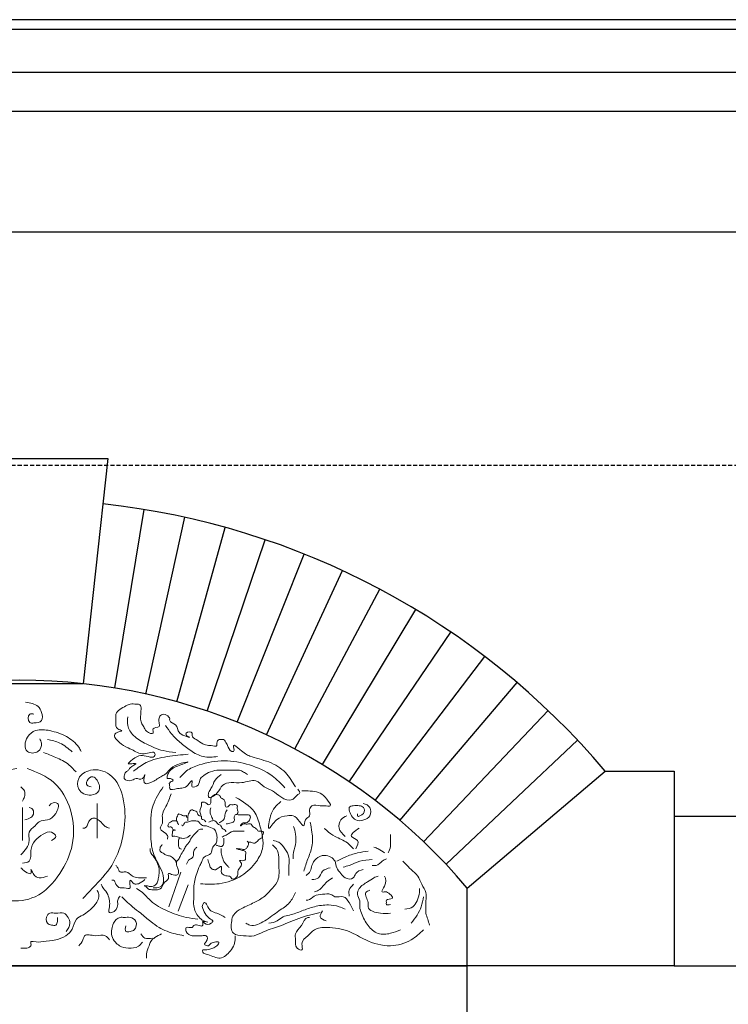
# Model space of a CAD drawing. Extents: x 0 to 286551, y -50 to 581131.
# Tile 89 of 207: x 124283 to 125376, y 559478 to 560995. Entities that reach past the tile are written whole.
import ezdxf

# ---------------------------------------------------------------- set-up
doc = ezdxf.new("R2010")
doc.units = 0
doc.header["$MEASUREMENT"] = 0
doc.linetypes.add('HIDDEN', pattern=[9.525, 6.35, -3.175])
for name, color, linetype in [('0.13', 5, 'CONTINUOUS'), ('0.18', 1, 'CONTINUOUS'), ('0.25', 2, 'CONTINUOUS')]:
    doc.layers.add(name, color=color, linetype=linetype)
doc.layers.add('0.15 GRIJS', color=252, linetype='CONTINUOUS', lineweight=15)
doc.layers.add('HULPLIJNEN', color=252, linetype='CONTINUOUS', plot=False)

msp = doc.modelspace()

# ---------------------------------------------------------------- linework, layer by layer
at = {"layer": '0.13'}
msp.add_lwpolyline([(126393.9, 560913, -0.414214), (126368.9, 560888, -0.414214), (126343.9, 560863), (126343.9, 560853), (126333.9, 560853), (126333.9, 560667.2), (122173.2, 560667.2)], format="xyb", dxfattribs=at)
for points in [[(126330.9, 560853), (122173.2, 560853)], [(124430, 559965.3), (124475.1, 560240.2)], [(124478.1, 559956), (124538.2, 560228.1)], [(124525.7, 559944.1), (124600.4, 560212.6)], [(124572.6, 559929.7), (124661.8, 560193.7)], [(124618.7, 559912.7), (124722, 560171.5)], [(124663.7, 559893.3), (124780.9, 560146.1)], [(124707.6, 559871.5), (124838.4, 560117.5)], [(124750.3, 559847.3), (124894.2, 560085.9)], [(124791.6, 559820.8), (124948.3, 560051.3)], [(124831.4, 559792.1), (125000.4, 560013.7)], [(124869.6, 559761.4), (125050.3, 559973.5)], [(124906.1, 559728.5), (125098, 559930.5)], [(124940.7, 559693.8), (125143.3, 559885.1)]]:
    msp.add_lwpolyline(points, dxfattribs=at)
msp.add_lwpolyline([(124973.4, 559537.2), (124973.4, 559657.2), (125186.1, 559837.2), (125292.4, 559837.2), (125292.4, 559537.2), (125292.4, 559537.2)], close=True, dxfattribs=at)
msp.add_arc((124283.4, 559073.3), 1182.6, 40.2393, 83.7799, dxfattribs=at)
at = {"layer": '0.15 GRIJS'}
for points in [[(124532.1, 559681.5), (124513.6, 559628)], [(124543.3, 559662.3), (124527.5, 559621.4)]]:
    msp.add_lwpolyline(points, dxfattribs=at)
for points, knots in [([(124305.3, 559925), (124302.9, 559925.5), (124295.7, 559927), (124295.8, 559910.7), (124307.4, 559911.5), (124320.1, 559912.7), (124318, 559927.7), (124310.8, 559940.5), (124299.8, 559942.1), (124292.5, 559943.2)], [0, 0, 0, 0, 6.372272, 19.111671, 25.548601, 37.929745, 50.669144, 61.281918, 81.431788, 81.431788, 81.431788, 81.431788]), ([(124708.5, 559813.1), (124703.9, 559820.8), (124693.9, 559837.3), (124668.6, 559853), (124640, 559858.4), (124627, 559866.2), (124609.3, 559883), (124616, 559867), (124606.7, 559867.7), (124604.7, 559876.2), (124601, 559882), (124597.8, 559886.6), (124594.1, 559885.6), (124589.7, 559886.5), (124586.8, 559881.6), (124588.7, 559874), (124579.8, 559877.2), (124573, 559876.4), (124564.3, 559879.5), (124557.2, 559885.4), (124548, 559889.9), (124550.8, 559898.4), (124539.6, 559898.6), (124539.7, 559891.5), (124553.3, 559887.3), (124524.1, 559893.4), (124528.5, 559910), (124513.7, 559911.8), (124515.8, 559921.9), (124502.5, 559928), (124497.7, 559918.6), (124497.9, 559912.6), (124500.5, 559903.1), (124486.3, 559905.5), (124491.9, 559892.1), (124479.4, 559897), (124476, 559902.9), (124472.8, 559908.5), (124469, 559915.5), (124470.2, 559922.3), (124469.8, 559929.5), (124471.8, 559935.7), (124467.3, 559940.9), (124461.2, 559940), (124454.4, 559941.7), (124443.6, 559935.6), (124429.6, 559929.3), (124431.9, 559917.3), (124431.8, 559909.8), (124431, 559901.7), (124446, 559899.3), (124420, 559895.8), (124442.6, 559875.5), (124458, 559870.7), (124471.7, 559859.6), (124492.1, 559869.6), (124492.1, 559854.7), (124478.1, 559861.5), (124466.2, 559861.3), (124460.5, 559857.4), (124447.5, 559847.6), (124456.7, 559848.7), (124467.6, 559849.3), (124453.7, 559844.2), (124451.4, 559838.2), (124446.1, 559835.8), (124444.6, 559830.7), (124443.8, 559822.5), (124455.8, 559821.1), (124463.1, 559827.9), (124472.9, 559821.7), (124478.6, 559839), (124471, 559815.1), (124490.2, 559820.2), (124497.4, 559827.2), (124508.2, 559832), (124515.3, 559840.9), (124524.5, 559848.1), (124552.2, 559853.7), (124521.3, 559843.8), (124512.5, 559838), (124510.1, 559825), (124515.2, 559826.6), (124523.9, 559822.8), (124512.2, 559820.3), (124515.1, 559814.4), (124513.8, 559806.7), (124530.9, 559812.7), (124539.7, 559809.2), (124549.6, 559825.3), (124549.2, 559818), (124547.2, 559810.3), (124561.8, 559815.1), (124559.8, 559824.5), (124566.8, 559830.4), (124574.8, 559835.6), (124587.3, 559839.4), (124600.2, 559838.3), (124610.9, 559838.7), (124618.1, 559838.4), (124623.5, 559838.8), (124628.6, 559835.7), (124632.7, 559833.4), (124634.8, 559832.2)], [0, 0, 0, 0, 26.766105, 57.06392, 87.581824, 106.012212, 117.879846, 126.97932, 129.710187, 140.819025, 148.156066, 152.017382, 155.658538, 158.389654, 164.952164, 168.592089, 177.695227, 181.336383, 190.840028, 202.707752, 211.717627, 215.357552, 224.460441, 227.1903, 233.753804, 250.488641, 264.732722, 275.843135, 278.572994, 292.820416, 299.382926, 305.752541, 312.122325, 321.926149, 328.295764, 338.67463, 343.224955, 350.561973, 357.492469, 366.591944, 370.231869, 379.331343, 384.479844, 387.210711, 397.224139, 404.156591, 424.200758, 434.210298, 436.940157, 447.315537, 454.247694, 464.051286, 486.528042, 500.775464, 520.925281, 537.310731, 540.04059, 559.157156, 561.888023, 576.135521, 585.145396, 590.607379, 596.979401, 608.08961, 612.640085, 617.190925, 624.121421, 627.761177, 639.905963, 646.83812, 656.851547, 664.188711, 676.960591, 686.974019, 704.926207, 712.264796, 721.274495, 737.683276, 753.580992, 771.161245, 793.042254, 796.68201, 799.412877, 806.345263, 812.908881, 819.278665, 822.008524, 833.84253, 851.113884, 860.123702, 862.853561, 869.223344, 878.726989, 889.378314, 893.239631, 905.107355, 918.361217, 931.105511, 943.849806, 950.222078, 952.952944, 959.885331, 967.22362, 967.22362, 967.22362, 967.22362]), ([(124523.9, 559866.1), (124517.3, 559866.7), (124501.5, 559868.3), (124479.7, 559878), (124459.4, 559889.4), (124448.5, 559905.7), (124449.5, 559916.3), (124449.9, 559920.6)], [0, 0, 0, 0, 19.622715, 47.449274, 70.793135, 89.032352, 101.977788, 101.977788, 101.977788, 101.977788]), ([(124314.4, 559886.8), (124315.5, 559884.7), (124319, 559878.6), (124313.2, 559864.2), (124289.1, 559864.4), (124292.1, 559890.3), (124309.2, 559902.3), (124332.1, 559900.1), (124355.2, 559892.1), (124371.9, 559879.5), (124377, 559869.8), (124378.1, 559867.7)], [0, 0, 0, 0, 6.930341, 20.791179, 37.176879, 59.015752, 75.220934, 97.068367, 124.132759, 149.306472, 156.64349, 156.64349, 156.64349, 156.64349]), ([(124588.6, 559859.6), (124581.1, 559858.8), (124566.2, 559857.3), (124546.7, 559868.4), (124530.9, 559881), (124517.4, 559893.7), (124511.1, 559903.3), (124508.2, 559907.7)], [0, 0, 0, 0, 22.200921, 43.715048, 64.805791, 83.116935, 99.027709, 99.027709, 99.027709, 99.027709]), ([(124364.4, 559866.8), (124358.4, 559872), (124347.2, 559881.6), (124332.8, 559884.5), (124326.2, 559885.9)], [0, 0, 0, 0, 23.489079, 43.370016, 43.370016, 43.370016, 43.370016]), ([(124370.3, 559835.9), (124366.8, 559839.9), (124358.1, 559849.6), (124339.8, 559858.2), (124326.4, 559863.5), (124320.1, 559866.1)], [0, 0, 0, 0, 15.798144, 38.802725, 59.343108, 59.343108, 59.343108, 59.343108]), ([(124543.3, 559863.3), (124532.5, 559862.3), (124510.6, 559860.3), (124480.7, 559853.7), (124465.4, 559842.2), (124459.1, 559837.4)], [0, 0, 0, 0, 32.586592, 66.2574, 89.601354, 89.601354, 89.601354, 89.601354]), ([(124692.2, 559811.5), (124686.1, 559818.1), (124671, 559834.2), (124637.8, 559848), (124598.8, 559855.7), (124565.6, 559849.4), (124541.6, 559840), (124533.6, 559830.9), (124530.4, 559827.3)], [0, 0, 0, 0, 26.820941, 65.71354, 105.100335, 144.487131, 166.001257, 180.388475, 180.388475, 180.388475, 180.388475]), ([(124278.8, 559841.3), (124271.5, 559839.9), (124251.2, 559835.9), (124220.3, 559813.9), (124205.2, 559773.3), (124196, 559729), (124208.7, 559687), (124230.9, 559652.2), (124267.3, 559634), (124313, 559640.7), (124347.1, 559676.9), (124368.8, 559724.7), (124366.2, 559776.9), (124340.3, 559823.3), (124310, 559835.4), (124295.2, 559841.3)], [0, 0, 0, 0, 22.5193, 61.668101, 106.858505, 149.198724, 195.330239, 234.474017, 269.891702, 311.217937, 363.383008, 411.895961, 465.652657, 514.660375, 561.082198, 561.082198, 561.082198, 561.082198]), ([(124393.6, 559813.1), (124391, 559813.6), (124386, 559814.6), (124386.5, 559824.4), (124396, 559831.3), (124405.2, 559821.1), (124409.4, 559805.9), (124390.9, 559797.3), (124371.6, 559805.9), (124372.3, 559829.5), (124394.9, 559842.7), (124430.4, 559833.7), (124447.2, 559790.2), (124445.8, 559741.1), (124430.2, 559692.4), (124401.4, 559663), (124386, 559646.6), (124380.8, 559641.1)], [0, 0, 0, 0, 6.932157, 13.301941, 24.412053, 32.80338, 49.408631, 62.848044, 84.01988, 100.399035, 122.619764, 152.438023, 198.849806, 247.077375, 301.189713, 346.402692, 368.936164, 368.936164, 368.936164, 368.936164]), ([(124593.8, 559832.2), (124590.5, 559829.4), (124583.3, 559823.6), (124580.1, 559811.8), (124574.2, 559805), (124573.5, 559792.8), (124591.2, 559803.4), (124593.7, 559817.1), (124610.9, 559820.5), (124627.1, 559817.5), (124646.8, 559827.1), (124659.3, 559811.9), (124673.9, 559807.5), (124683.5, 559798.9), (124693.3, 559792.7), (124705.3, 559791.4), (124709.2, 559799.9), (124717, 559803.1), (124714, 559807.1), (124712.2, 559809.4)], [0, 0, 0, 0, 12.871311, 27.115542, 34.452436, 40.82222, 54.686763, 70.344331, 83.598239, 99.98369, 122.001011, 137.660734, 151.908156, 167.567675, 174.906181, 187.650475, 196.660174, 201.211214, 208.141808, 208.141808, 208.141808, 208.141808]), ([(124285.2, 559813.1), (124287.5, 559811.1), (124292.1, 559807.1), (124291.4, 559798), (124289, 559793.3), (124288, 559791.2)], [0, 0, 0, 0, 8.390784, 17.490427, 24.420867, 24.420867, 24.420867, 24.420867]), ([(124504.6, 559813.1), (124498.5, 559804), (124484.5, 559783), (124485.6, 559747.5), (124485.9, 559715.5), (124497.1, 559694.1), (124505.9, 559677.9), (124505.8, 559659), (124494.4, 559657.4), (124490.1, 559657.5), (124489.2, 559657.5)], [0, 0, 0, 0, 32.174516, 74.19054, 102.531076, 127.386316, 144.11639, 160.721808, 171.100674, 173.831541, 173.831541, 173.831541, 173.831541]), ([(124685.8, 559790.3), (124682.5, 559787.3), (124675.6, 559781.1), (124669.6, 559769.1), (124663.7, 559739.7), (124679.4, 559765.9), (124692.5, 559768.2), (124707.2, 559769.7), (124713.1, 559761.9), (124723, 559748.5), (124721.9, 559764), (124732.9, 559767.3), (124728.9, 559777.1), (124734.5, 559787.1), (124745.1, 559783.3), (124753.4, 559784.5), (124766.7, 559781.6), (124755.4, 559796), (124745.2, 559806.6), (124728.9, 559806.7), (124719.5, 559806.7), (124718.6, 559806.7)], [0, 0, 0, 0, 12.871311, 27.115431, 46.418628, 63.806439, 81.386631, 90.48977, 104.020075, 113.029774, 122.530198, 131.540073, 140.639716, 147.97661, 160.721154, 167.093177, 176.196315, 187.599129, 201.129249, 226.876675, 229.607542, 229.607542, 229.607542, 229.607542]), ([(124328.9, 559784), (124330, 559785.3), (124332.9, 559789.2), (124347, 559789.2), (124339.3, 559769.8), (124328.2, 559760.7), (124313.5, 559761.7), (124306.7, 559751.4), (124295.2, 559744.4), (124300.9, 559725.1), (124291.5, 559715.1), (124285.2, 559708.4)], [0, 0, 0, 0, 5.148678, 14.251567, 29.960023, 46.165205, 59.198592, 68.208467, 81.73836, 94.477759, 119.763199, 119.763199, 119.763199, 119.763199]), ([(124516.9, 559802.2), (124514.6, 559795.7), (124510.5, 559784.5), (124501.3, 559770.2), (124505.6, 559758.1), (124495.5, 559746.4), (124512.8, 559742), (124511.6, 559734.5), (124511.3, 559732.5)], [0, 0, 0, 0, 20.821788, 36.288562, 47.499617, 56.124738, 71.98277, 77.588382, 77.588382, 77.588382, 77.588382]), ([(124562.6, 559769.9), (124561.8, 559771.9), (124560.5, 559775.6), (124562.9, 559781.1), (124564.3, 559785), (124563.4, 559790.4), (124569.5, 559789.4), (124572.2, 559787), (124575.3, 559784.2), (124578.7, 559788.2), (124578.1, 559791.6), (124577.8, 559795.7), (124580.7, 559799), (124584.2, 559801.4), (124588, 559800.9), (124593.2, 559800.9), (124593.3, 559794.7), (124598, 559795), (124601, 559789.1), (124599.4, 559782), (124605.4, 559781.7), (124606.8, 559786.2), (124611.9, 559784.9), (124615.7, 559786.5), (124619.9, 559783.7), (124617.6, 559779.1), (124620.9, 559775.1), (124619.4, 559772.7), (124618.7, 559771.6)], [0, 0, 0, 0, 6.375792, 11.025111, 17.400903, 19.182118, 25.418932, 27.645833, 31.237207, 35.646336, 38.763503, 41.880502, 47.316858, 50.907932, 54.026214, 58.677072, 64.483778, 64.929318, 72.591483, 78.967275, 82.085557, 86.494743, 89.613025, 95.849589, 98.076589, 102.974971, 107.62413, 111.015681, 111.015681, 111.015681, 111.015681]), ([(124616.6, 559796.7), (124627.4, 559790.5), (124645.4, 559780.2), (124655.4, 559749.3), (124661.8, 559721.6), (124647.5, 559694.4), (124625.4, 559673.7), (124593.8, 559661.8), (124571.7, 559663.2), (124562, 559663.8)], [0, 0, 0, 0, 35.682966, 59.343134, 95.017777, 116.560141, 147.760507, 184.623495, 213.753239, 213.753239, 213.753239, 213.753239]), ([(124298, 559781.2), (124300.1, 559780.6), (124305.6, 559778.9), (124305.2, 559769.6), (124299.3, 559764.3), (124294.8, 559763), (124291.6, 559762.1)], [0, 0, 0, 0, 6.106176, 16.115716, 19.977033, 29.780856, 29.780856, 29.780856, 29.780856]), ([(124542.5, 559760.5), (124542.6, 559762), (124542.7, 559764.5), (124542.2, 559768.2), (124544, 559771.2), (124545.1, 559774.6), (124547.3, 559777.6), (124550.7, 559777.5), (124553, 559775.9), (124556.9, 559775.3), (124557.5, 559771.2), (124559.8, 559768), (124563.4, 559769), (124564.2, 559765.9), (124563.4, 559762.8), (124568, 559762.7), (124569.4, 559760.4), (124570.2, 559759.2)], [0, 0, 0, 0, 4.452952, 7.57012, 10.961671, 14.353068, 18.762197, 20.544108, 23.936519, 27.329094, 30.720645, 35.129774, 36.911685, 40.303082, 42.084296, 45.476708, 49.886013, 49.886013, 49.886013, 49.886013]), ([(124578.2, 559780.5), (124577.5, 559778.6), (124576.2, 559775), (124578.6, 559768.8), (124580.3, 559764.8), (124581.3, 559762.3)], [0, 0, 0, 0, 5.941154, 11.018559, 19.205768, 19.205768, 19.205768, 19.205768]), ([(124603.1, 559777.4), (124601.8, 559775.6), (124599, 559771.5), (124600.2, 559763.4), (124594.6, 559759.6), (124591.7, 559758), (124590.7, 559757.4)], [0, 0, 0, 0, 6.575341, 14.701363, 21.322705, 24.914079, 24.914079, 24.914079, 24.914079]), ([(124813.2, 559787.6), (124817.2, 559786.1), (124825.5, 559782.8), (124825.3, 559767.4), (124813.9, 559761.1), (124801.8, 559759.9), (124794.3, 559768.6), (124791.6, 559775.2), (124790.6, 559782.8), (124799.1, 559784.3), (124805.9, 559784.5), (124815, 559782), (124816, 559771.2), (124803.4, 559765.4), (124804, 559770.2), (124804.1, 559771.2)], [0, 0, 0, 0, 11.867724, 24.607123, 35.71744, 48.461734, 57.471609, 67.272707, 70.912463, 77.84462, 86.947759, 93.880145, 102.97962, 112.783506, 115.513365, 115.513365, 115.513365, 115.513365]), ([(124421.8, 559749.4), (124419.5, 559750.1), (124414.3, 559751.9), (124408.6, 559759.9), (124397.7, 559767.9), (124388.2, 559759.2), (124386.9, 559748.9), (124381.8, 559749.3), (124380.8, 559749.4)], [0, 0, 0, 0, 6.932386, 15.942204, 30.189849, 38.580987, 50.446767, 53.177634, 53.177634, 53.177634, 53.177634]), ([(124547, 559738.7), (124545.6, 559737.6), (124541.7, 559734.5), (124534.4, 559732.7), (124527.5, 559736.1), (124523.1, 559737.3), (124517.4, 559736.4), (124519.1, 559740.8), (124518.9, 559743.7), (124519.1, 559747.2), (124524.7, 559745.9), (124521.1, 559747.1), (124518.4, 559747.2), (124518.4, 559753), (124511.4, 559749.2), (124512.2, 559756.4), (124515.6, 559758.4), (124518.2, 559760.7), (124521.5, 559760.3), (124524.6, 559761.6), (124526.1, 559759.7), (124526.5, 559759.2)], [0, 0, 0, 0, 5.436972, 14.960131, 20.174018, 27.863889, 29.6458, 34.544014, 35.879967, 39.271519, 42.389801, 43.798398, 47.190743, 50.582392, 55.482586, 59.935538, 64.344667, 67.93604, 69.272411, 74.172605, 76.062223, 76.062223, 76.062223, 76.062223]), ([(124528.3, 559754.3), (124527.9, 559755.3), (124526.4, 559758.7), (124524, 559763.8), (124526.7, 559767.9), (124527.4, 559771.4), (124531.6, 559771.1), (124534.7, 559768.3), (124538.3, 559768.3), (124541.3, 559769), (124540.3, 559766.4), (124541.5, 559765.8), (124542.1, 559765.4)], [0, 0, 0, 0, 3.391397, 11.168409, 14.559961, 18.150496, 19.486867, 26.271918, 29.390201, 31.172112, 32.953326, 34.842826, 34.842826, 34.842826, 34.842826]), ([(124533.2, 559754.3), (124533.6, 559753.6), (124534.5, 559752.3), (124536.8, 559755.5), (124537.8, 559759.5), (124543.5, 559758.1), (124547.7, 559761.1), (124553.6, 559760.3), (124558.9, 559760.6), (124561.1, 559756.7), (124563.5, 559754.3), (124566.9, 559752.6), (124571, 559753.4), (124576.4, 559750), (124583.9, 559749.3), (124586.1, 559742.5), (124587.9, 559737.9), (124587.5, 559732), (124586.9, 559725.3), (124579.5, 559720.3), (124580.4, 559707.9), (124567.1, 559707.1), (124564.6, 559697.9), (124560, 559690.2), (124556.6, 559680.2), (124552.9, 559668.8), (124551.5, 559656.8), (124552.3, 559643.7), (124550.6, 559628), (124556.9, 559614.4), (124565.8, 559606.2), (124571.1, 559605.1), (124573.3, 559604.7)], [0, 0, 0, 0, 1.889618, 3.779413, 9.215631, 12.333914, 18.819857, 23.72005, 30.098343, 32.325137, 36.734147, 40.126558, 43.24509, 48.458977, 58.819572, 62.211124, 68.694953, 73.593335, 79.969127, 87.898612, 97.756154, 110.132519, 117.103066, 124.073612, 137.470457, 148.60328, 159.815752, 173.620207, 187.869756, 206.4086, 216.217483, 222.703666, 222.703666, 222.703666, 222.703666]), ([(124573.3, 559701.3), (124574.2, 559698.5), (124575.6, 559694.1), (124577.4, 559687.6), (124581.7, 559685.4), (124587.7, 559685), (124595.5, 559694.1), (124594.5, 559685.2), (124593.6, 559679.5), (124600.8, 559675.2), (124608, 559676.2), (124610.1, 559670.5), (124616.7, 559671.3), (124620.4, 559677), (124618.1, 559686.3), (124629.8, 559692.6), (124621, 559699.7), (124626.7, 559699), (124632.7, 559699.7), (124630.8, 559706.9), (124633.3, 559713.7), (124625.6, 559715.4), (124612.4, 559718.8), (124625.5, 559717.1), (124631.2, 559716), (124634.4, 559719.6), (124635.8, 559723.5), (124636.9, 559726.5), (124633.6, 559730.3), (124636.1, 559727), (124639.5, 559729), (124643.3, 559725.2), (124649.4, 559727.6), (124651.5, 559732.9), (124657.8, 559734), (124657.2, 559738.3), (124659.3, 559740.4), (124659.4, 559745.1), (124654.7, 559745.1), (124650.6, 559744.7), (124648.4, 559749.8), (124642.4, 559750.5), (124640.7, 559757.4), (124633.9, 559754.6), (124628.9, 559757.3), (124621.2, 559750.3), (124627.6, 559759), (124633.4, 559756.1), (124637.2, 559761), (124638.9, 559764.7), (124639.4, 559768.4), (124635.5, 559770.5), (124630.8, 559769.6), (124625.9, 559770), (124621, 559769.6), (124615, 559771.6), (124613.8, 559765.2), (124615.4, 559759.8), (124608.5, 559756.8), (124604.2, 559756.3), (124601.8, 559756.1)], [0, 0, 0, 0, 8.983354, 14.013496, 19.339611, 21.982417, 32.323226, 36.946331, 41.569436, 49.633593, 57.166432, 60.46917, 65.094207, 73.156932, 77.780037, 92.40035, 95.703088, 97.685318, 105.218398, 109.841672, 117.106527, 122.1381, 131.757771, 140.499988, 145.400181, 149.80931, 153.200706, 157.653827, 159.880621, 161.77024, 164.888522, 170.102409, 174.753315, 181.681836, 187.118808, 188.454761, 193.667026, 195.002979, 201.488922, 202.825293, 207.234479, 214.897705, 218.488093, 224.724658, 230.961471, 236.155903, 242.454531, 246.909433, 253.530776, 256.922173, 260.03934, 263.251236, 268.15143, 274.388243, 277.506525, 283.74309, 288.392248, 293.29063, 299.098476, 306.788318, 306.788318, 306.788318, 306.788318]), ([(124575.1, 559758.7), (124576.5, 559759.4), (124579.3, 559760.8), (124585.5, 559761.4), (124588, 559755.3), (124594.1, 559754.2), (124594.8, 559747.8), (124601.6, 559747.3), (124601.4, 559744.1), (124601.3, 559743.6)], [0, 0, 0, 0, 4.797568, 9.697761, 15.996566, 21.804201, 25.195753, 33.1259, 34.461853, 34.461853, 34.461853, 34.461853]), ([(124785, 559736.6), (124781, 559740.5), (124773.7, 559747.5), (124776.9, 559763), (124784.3, 559766.8), (124787.7, 559768.5)], [0, 0, 0, 0, 15.657568, 28.686379, 39.796695, 39.796695, 39.796695, 39.796695]), ([(124332.6, 559730.3), (124335.8, 559732.2), (124342.2, 559736.2), (124331, 559746), (124318.5, 559740), (124305.9, 559731.1), (124298.9, 559715.9), (124302.2, 559697.1), (124291.9, 559696.1), (124288, 559695.7)], [0, 0, 0, 0, 9.009699, 18.019516, 31.053147, 47.258329, 63.98856, 80.593852, 90.972718, 90.972718, 90.972718, 90.972718]), ([(124565.7, 559748), (124563.5, 559747.9), (124559.6, 559747.7), (124556.4, 559743.5), (124551.8, 559739.2), (124547.6, 559734.7), (124545.2, 559727.2), (124539.2, 559723), (124536.4, 559714.6), (124531.3, 559708.5), (124528.9, 559701.1), (124525.5, 559698.2), (124523.8, 559696.8)], [0, 0, 0, 0, 6.378013, 10.787142, 15.196448, 25.352287, 28.743684, 38.551917, 45.522726, 54.917312, 61.887858, 68.186606, 68.186606, 68.186606, 68.186606]), ([(124629.4, 559744.9), (124626.4, 559744.9), (124621.8, 559744.9), (124615.2, 559745.1), (124609.4, 559744.3), (124604.7, 559739.8), (124599.6, 559738), (124596.6, 559736.2), (124595.6, 559735.6)], [0, 0, 0, 0, 8.909556, 13.809749, 20.188042, 25.625014, 32.597131, 36.188288, 36.188288, 36.188288, 36.188288]), ([(124705.8, 559752.1), (124706.9, 559748.2), (124709.3, 559739), (124709.8, 559723.9), (124704.5, 559711.7), (124704.8, 559704.2), (124704.9, 559702.1)], [0, 0, 0, 0, 12.14046, 28.519615, 44.411625, 50.781408, 50.781408, 50.781408, 50.781408]), ([(124731.3, 559758.5), (124732.3, 559753.4), (124734.7, 559741.1), (124735.7, 559721.4), (124727.3, 559702.1), (124723.3, 559689.4), (124721.3, 559683)], [0, 0, 0, 0, 15.708456, 37.547498, 57.690911, 77.834403, 77.834403, 77.834403, 77.834403]), ([(124797.8, 559717.5), (124794.9, 559720.8), (124787.2, 559729.6), (124770.8, 559734.9), (124759.2, 559743.2), (124754.3, 559748.1), (124753.1, 559749.4)], [0, 0, 0, 0, 12.871311, 34.449565, 50.109288, 55.25767, 55.25767, 55.25767, 55.25767]), ([(124801.4, 559717.5), (124803.9, 559722.3), (124808.6, 559731.2), (124788, 559736.9), (124799.7, 559744.7), (124806.9, 559749.4)], [0, 0, 0, 0, 13.028811, 24.139128, 41.526939, 41.526939, 41.526939, 41.526939]), ([(124532.7, 559716.9), (124531.8, 559717.2), (124529.1, 559718.2), (124528, 559723), (124528.5, 559727.1), (124528, 559730.8), (124529.1, 559732.8), (124529.6, 559733.8)], [0, 0, 0, 0, 2.988253, 8.200518, 12.653638, 15.770637, 19.162189, 19.162189, 19.162189, 19.162189]), ([(124586.2, 559723.1), (124587.6, 559722.7), (124590.5, 559721.8), (124595.9, 559720.2), (124598.7, 559725.9), (124598.2, 559730.2), (124598.2, 559732.7), (124598.2, 559733.8)], [0, 0, 0, 0, 4.650619, 9.127734, 14.93444, 19.387393, 22.50456, 22.50456, 22.50456, 22.50456]), ([(124674, 559730.3), (124677.2, 559729.7), (124685, 559728.2), (124692.4, 559717.3), (124700, 559705.7), (124698.3, 559693.2), (124698.6, 559683.9), (124698.5, 559678.7), (124698.5, 559676.6)], [0, 0, 0, 0, 9.503645, 23.033538, 37.277659, 50.017058, 59.116532, 65.486147, 65.486147, 65.486147, 65.486147]), ([(124855.1, 559739.4), (124855, 559736.3), (124854.9, 559730.3), (124855.9, 559720.5), (124853, 559714.4), (124851.5, 559711.2)], [0, 0, 0, 0, 9.099474, 18.199117, 28.850199, 28.850199, 28.850199, 28.850199]), ([(124503.3, 559724.4), (124502.2, 559723.1), (124499.6, 559720.2), (124499, 559713.1), (124505.1, 559710.9), (124509.4, 559706.7), (124516.8, 559707), (124521.3, 559701.9), (124525.7, 559697.8), (124524.8, 559693), (124526.7, 559688.3), (124528.9, 559683.4), (124527.2, 559675.6), (124518.9, 559677.1), (124515.3, 559679.5), (124511.8, 559679.9), (124513, 559675.6), (124513.4, 559669.6), (124504.9, 559666.3), (124503.6, 559657.7), (124496.6, 559653.8), (124489.2, 559654.8), (124481.6, 559654.3), (124479.5, 559659), (124473.5, 559661.1), (124480.4, 559660.8), (124484.2, 559658.8), (124491.2, 559660.2), (124496, 559665), (124497.2, 559672), (124498.6, 559679.2), (124499, 559687.4), (124495.5, 559695.7), (124491.6, 559704.9), (124484, 559711.3), (124484.5, 559716.7), (124484.6, 559718.2)], [0, 0, 0, 0, 5.436218, 11.670553, 17.107429, 22.915065, 29.293113, 37.223456, 42.659813, 45.776812, 50.854216, 57.338046, 61.987204, 71.3423, 74.734644, 76.516556, 79.633555, 84.086675, 95.113719, 99.909967, 108.929239, 115.165803, 123.294808, 127.703994, 131.295151, 134.413433, 140.791691, 147.169704, 153.468628, 159.952389, 168.078451, 175.648571, 184.097904, 194.655335, 205.895539, 210.34866, 210.34866, 210.34866, 210.34866]), ([(124540.8, 559693.7), (124541.8, 559696.8), (124543.1, 559701.2), (124549.4, 559702.5), (124551.8, 559706.6), (124551.2, 559711.7), (124552.4, 559716.7), (124555.2, 559719), (124556.4, 559720)], [0, 0, 0, 0, 8.783544, 12.175889, 17.982729, 21.099897, 27.583657, 31.992963, 31.992963, 31.992963, 31.992963]), ([(124593.8, 559718.2), (124593.8, 559717.3), (124593.7, 559713.7), (124595.2, 559707), (124597.3, 559698.4), (124602.3, 559692.7), (124605.2, 559689.8), (124606.2, 559688.8)], [0, 0, 0, 0, 2.671906, 10.797928, 20.65547, 28.584955, 32.994084, 32.994084, 32.994084, 32.994084]), ([(124673, 559723.9), (124675.4, 559721.9), (124681.2, 559717.1), (124683.6, 559704.8), (124682.7, 559691.2), (124684, 559678.3), (124680.5, 559664.3), (124670.9, 559654.7), (124660.2, 559642.7), (124644.2, 559634.1), (124627.4, 559627), (124612.6, 559618.3), (124609.4, 559603.7), (124608.6, 559584.4), (124629.2, 559584), (124645.1, 559582), (124663.3, 559592.5), (124688.3, 559599), (124710.8, 559610.3), (124731.5, 559616), (124741.3, 559618.1), (124746.8, 559619.3)], [0, 0, 0, 0, 9.009818, 22.259426, 34.998825, 50.467915, 60.843361, 77.046942, 89.918133, 109.119228, 130.291063, 146.496141, 155.996727, 175.299889, 191.197605, 207.583055, 224.318123, 251.38228, 285.695641, 298.949549, 315.734631, 315.734631, 315.734631, 315.734631]), ([(124820.5, 559713.9), (124815, 559713.1), (124802.9, 559711.5), (124786.6, 559706), (124776.5, 559700.6), (124772.3, 559698.4)], [0, 0, 0, 0, 16.611294, 36.761164, 51.008586, 51.008586, 51.008586, 51.008586]), ([(124846, 559711.2), (124842.8, 559713.5), (124837.6, 559717.1), (124831.8, 559719.4), (124829.6, 559720.3)], [0, 0, 0, 0, 11.867634, 18.80002, 18.80002, 18.80002, 18.80002]), ([(124813.2, 559685.7), (124808.5, 559684.4), (124801.3, 559682.3), (124798.3, 559669.8), (124784.7, 559671.1), (124778.5, 559680), (124771.1, 559687.6), (124771, 559698.6), (124763.1, 559705.7), (124752, 559709), (124740, 559703.4), (124733.5, 559693.1), (124732.5, 559682.4), (124727.4, 559678.5), (124724.9, 559676.6)], [0, 0, 0, 0, 13.439333, 20.776498, 33.520792, 42.530786, 53.639481, 64.014862, 73.024737, 83.403603, 97.268146, 109.133926, 118.634351, 127.64405, 127.64405, 127.64405, 127.64405]), ([(124826.9, 559701.2), (124820.4, 559700.7), (124808, 559699.8), (124794.1, 559692.5), (124785.3, 559690.2), (124782.3, 559689.3)], [0, 0, 0, 0, 19.310496, 36.890516, 46.394161, 46.394161, 46.394161, 46.394161]), ([(124848.7, 559702.1), (124846.5, 559701), (124841.1, 559698.3), (124835.1, 559691.1), (124829.1, 559691.8), (124826.9, 559692.1)], [0, 0, 0, 0, 7.338506, 18.448919, 24.820942, 24.820942, 24.820942, 24.820942]), ([(124915.2, 559600.1), (124914.3, 559603.2), (124912.6, 559609.3), (124908.9, 559618.4), (124910, 559628.1), (124909.3, 559638.6), (124911.5, 559651.1), (124902.5, 559662.6), (124898.2, 559676.5), (124887, 559685.2), (124879.7, 559693), (124875.4, 559697.2), (124874.2, 559698.4)], [0, 0, 0, 0, 9.500425, 19.001011, 29.010382, 38.110025, 50.849424, 65.093505, 79.337737, 93.496113, 106.367128, 111.515806, 111.515806, 111.515806, 111.515806]), ([(124326.2, 559675.7), (124321.8, 559674.2), (124313.6, 559671.3), (124305.2, 559675.9), (124299.1, 559690.2), (124302.7, 559678.4), (124294.2, 559679.9), (124289.9, 559683.8), (124286.2, 559687.5), (124285.2, 559688.4)], [0, 0, 0, 0, 13.033387, 24.1438, 31.480694, 37.850309, 40.581425, 52.449059, 56.310376, 56.310376, 56.310376, 56.310376]), ([(124479.1, 559672.9), (124474.9, 559672.7), (124467.5, 559672.3), (124456.1, 559674.9), (124450.4, 559682.3), (124443.4, 559682.1), (124436.9, 559680.4), (124435.4, 559688), (124432.8, 559690.9), (124431.8, 559692.1)], [0, 0, 0, 0, 12.744294, 22.247939, 34.115663, 36.84653, 43.218802, 50.555696, 55.106021, 55.106021, 55.106021, 55.106021]), ([(124762.3, 559688.4), (124757.7, 559687.3), (124749.1, 559685.2), (124745.9, 559671.2), (124737.8, 559670.5), (124734, 559670.2)], [0, 0, 0, 0, 13.032736, 24.898516, 35.277382, 35.277382, 35.277382, 35.277382]), ([(124476.4, 559670.2), (124473.3, 559667.7), (124468.5, 559663.9), (124459.2, 559662.2), (124451.9, 559673.9), (124453.4, 559662.4), (124454.3, 559654.8), (124444.8, 559658.5), (124437.5, 559656.4), (124431, 559661.8), (124430.1, 559669.9), (124426.4, 559669.4), (124425.4, 559669.3)], [0, 0, 0, 0, 11.867634, 18.239906, 26.631044, 35.730687, 38.460546, 47.563684, 53.935956, 62.327094, 69.664258, 72.395125, 72.395125, 72.395125, 72.395125]), ([(124765.9, 559672.9), (124762.7, 559671), (124754.4, 559666), (124747.9, 559654.7), (124739.9, 559651.9), (124737.7, 559651.1)], [0, 0, 0, 0, 11.110316, 29.130009, 36.062166, 36.062166, 36.062166, 36.062166]), ([(124870.6, 559592.9), (124865.5, 559590.8), (124854.6, 559586.3), (124835.1, 559584.9), (124818.6, 559599.1), (124811.8, 559614.7), (124806.8, 559627.8), (124809.2, 559638.2), (124802.3, 559646.8), (124807.1, 559659.6), (124818.7, 559665.5), (124828, 559672.6), (124833.8, 559674.8), (124836, 559675.7)], [0, 0, 0, 0, 16.410267, 35.526584, 55.005328, 76.579145, 86.954363, 96.054006, 106.705246, 116.20567, 132.410852, 144.278486, 151.210873, 151.210873, 151.210873, 151.210873]), ([(124846, 559675.7), (124847.6, 559671), (124850.2, 559663.4), (124839, 559650.6), (124845.6, 559651.1), (124851.5, 559651.9), (124865.2, 559638.2), (124847.3, 559641.1), (124849, 559635.1), (124848, 559630.2), (124852.2, 559631.3), (124855.1, 559632)], [0, 0, 0, 0, 15.469258, 25.270292, 28.001408, 31.642564, 45.172458, 54.676103, 58.315859, 61.045718, 67.41774, 67.41774, 67.41774, 67.41774]), ([(124402.7, 559653.8), (124403.8, 559651.7), (124407.7, 559644.7), (124400.9, 559631.6), (124390.9, 559622.5), (124381, 559615.1), (124367.6, 559609.9), (124366.7, 559593.3), (124354, 559582.5), (124338.5, 559576.4), (124320.5, 559574.9), (124309.6, 559573.4), (124299.8, 559575.7), (124300.8, 559571.2), (124301.2, 559566.6), (124293.3, 559563.8), (124288.1, 559564.4), (124285.2, 559564.7)], [0, 0, 0, 0, 6.930341, 23.335477, 37.493854, 48.60417, 60.471894, 77.20222, 91.36042, 108.095423, 127.405919, 142.88108, 146.522236, 150.161992, 152.891851, 160.230441, 169.333579, 169.333579, 169.333579, 169.333579]), ([(124438.2, 559644.7), (124436.6, 559642.7), (124433.6, 559638.9), (124435.7, 559628.9), (124430.4, 559619.4), (124419, 559618.6), (124422.7, 559629.3), (124421.9, 559637.6), (124419.9, 559648.2), (124413, 559655.3), (124410.2, 559660.8), (124409.1, 559662.9)], [0, 0, 0, 0, 7.33704, 13.706656, 29.364223, 33.005379, 42.104853, 51.204496, 61.579942, 72.688638, 80.025532, 80.025532, 80.025532, 80.025532]), ([(124558.3, 559609.2), (124552.2, 559610), (124535.9, 559611.9), (124511.2, 559621.3), (124487.3, 559633.5), (124475, 559649.3), (124466.8, 559654.6), (124463.7, 559656.6)], [0, 0, 0, 0, 18.409551, 49.211295, 79.02683, 97.046699, 108.156811, 108.156811, 108.156811, 108.156811]), ([(124797.8, 559662.9), (124795, 559660.1), (124790.1, 559654.9), (124791, 559647.9), (124791.4, 559644.7)], [0, 0, 0, 0, 11.108695, 20.20817, 20.20817, 20.20817, 20.20817]), ([(124855.1, 559618.3), (124850.3, 559618), (124838.7, 559617.3), (124818.5, 559622.8), (124822, 559637.9), (124812.2, 559649.6), (124820.6, 559652.8), (124823.2, 559653.8)], [0, 0, 0, 0, 15.475161, 37.053637, 43.423421, 59.31543, 66.653936, 66.653936, 66.653936, 66.653936]), ([(124877, 559624.7), (124881.6, 559625.3), (124890.2, 559626.3), (124896.8, 559638.1), (124900, 559647.9), (124899.8, 559654.4), (124899.7, 559656.6)], [0, 0, 0, 0, 13.254102, 24.362935, 37.612543, 43.982159, 43.982159, 43.982159, 43.982159]), ([(124536.5, 559583.8), (124532.2, 559584.6), (124519, 559587.2), (124501.1, 559593.6), (124484.2, 559606.4), (124471.2, 559617.7), (124457.8, 559627.6), (124448.3, 559636.3), (124443, 559641.7), (124440.9, 559643.8)], [0, 0, 0, 0, 13.033387, 40.416941, 56.07646, 76.120926, 92.326004, 105.856423, 114.866298, 114.866298, 114.866298, 114.866298]), ([(124708.5, 559650.2), (124705.9, 559644.7), (124700.3, 559632.8), (124680.7, 559621.2), (124663.5, 559606.6), (124643.4, 559597), (124634.2, 559601.8), (124632.1, 559602.9)], [0, 0, 0, 0, 17.948958, 38.704084, 65.473624, 89.105931, 96.038317, 96.038317, 96.038317, 96.038317]), ([(124797.8, 559622), (124795.9, 559626.2), (124792.2, 559634.1), (124783.4, 559647), (124770.6, 559641.2), (124762, 559649.8), (124750.2, 559646.9), (124737.3, 559647), (124730.8, 559638), (124725.9, 559638.3), (124724.9, 559638.4)], [0, 0, 0, 0, 14.24412, 27.115312, 39.859606, 47.198196, 59.94249, 72.975877, 84.843601, 87.574468, 87.574468, 87.574468, 87.574468]), ([(124887, 559602.9), (124890.1, 559607), (124896.1, 559615), (124903.4, 559628.6), (124905.1, 559638.6), (124906.1, 559643.8)], [0, 0, 0, 0, 15.657568, 29.901649, 45.793658, 45.793658, 45.793658, 45.793658]), ([(124600.2, 559612), (124596.2, 559614.3), (124589.3, 559618.3), (124576.8, 559621.1), (124573.6, 559628.6), (124568.8, 559636.4), (124564.4, 559631.1), (124565.6, 559623.8), (124570.7, 559616), (124575.3, 559609.9), (124582.8, 559606.9), (124576.7, 559600.8), (124570.1, 559599.7), (124564.4, 559608), (124568.2, 559593.5), (124553.2, 559604.5), (124549.4, 559593.6), (124538.5, 559599.9), (124539.7, 559587.1), (124549.8, 559582.4), (124558.7, 559584), (124565.8, 559583.6), (124573.3, 559585.8), (124573.3, 559575.3), (124565.8, 559570.6), (124574.8, 559566.4), (124577.8, 559572.5), (124583, 559573.6), (124592.6, 559575.5), (124587.2, 559566.8), (124579.4, 559564.2), (124572.6, 559560.8), (124564.7, 559562.7), (124565.3, 559556.4), (124573, 559555.6), (124580.5, 559552.1), (124593.3, 559546.7), (124605.6, 559556.2), (124613.4, 559566.8), (124616, 559576.1), (124615.8, 559581.6), (124615.7, 559583.8)], [0, 0, 0, 0, 14.247497, 24.051321, 35.160016, 40.308694, 44.17001, 50.539794, 61.94234, 70.952334, 75.503174, 80.053499, 90.066927, 93.928243, 99.387962, 112.132256, 117.280934, 126.383823, 132.753438, 143.863647, 156.608191, 159.339057, 165.71108, 174.810554, 179.360879, 186.293266, 190.154582, 197.086968, 203.458991, 209.563592, 216.902182, 229.935569, 232.666436, 236.306192, 242.412145, 253.066617, 262.570262, 281.313118, 292.421813, 302.797259, 309.166875, 309.166875, 309.166875, 309.166875]), ([(124785, 559624.7), (124782, 559626), (124773.9, 559629.6), (124757.7, 559632.1), (124738.1, 559629.2), (124718.5, 559622.1), (124702.9, 559615.8), (124688.7, 559613.9), (124680.3, 559604.9), (124672.1, 559603.6), (124667.6, 559602.9)], [0, 0, 0, 0, 9.803824, 26.415118, 48.43244, 68.582256, 88.732073, 99.110983, 110.2213, 123.475162, 123.475162, 123.475162, 123.475162]), ([(124355.3, 559590.1), (124358, 559594.3), (124362.5, 559601.3), (124358.7, 559612), (124351.3, 559620.9), (124340.2, 559617.1), (124331.1, 559619.8), (124323.6, 559614.2), (124323.4, 559602.4), (124332.2, 559600.2), (124339.7, 559598.7), (124342.2, 559605.9), (124341.9, 559609.9), (124341.7, 559612)], [0, 0, 0, 0, 13.860838, 23.361262, 32.371257, 45.115551, 54.21869, 58.76953, 71.508929, 78.441315, 84.813338, 90.917939, 97.287554, 97.287554, 97.287554, 97.287554]), ([(124447.3, 559599.2), (124446.3, 559595.3), (124444.7, 559588.7), (124454.2, 559590.1), (124462.4, 559592.6), (124465.7, 559606.5), (124454.2, 559613.2), (124445.5, 559611.5), (124435.6, 559613.1), (124427.8, 559604.2), (124425.1, 559593.8), (124424.4, 559583.1), (124429.9, 559574.2), (124438.5, 559566.5), (124451.3, 559564), (124465.4, 559564.8), (124470.8, 559571.4), (124472.8, 559573.8)], [0, 0, 0, 0, 9.099474, 15.471746, 22.403903, 35.432715, 46.542827, 55.645965, 62.018237, 75.548543, 85.049129, 95.058669, 106.461334, 114.852472, 128.98388, 144.698219, 153.708037, 153.708037, 153.708037, 153.708037]), ([(124906.1, 559592.9), (124900, 559587.2), (124885.8, 559574), (124852.9, 559564.8), (124819.4, 559574.4), (124790, 559592.9), (124762.7, 559597.4), (124738.1, 559595.8), (124727.9, 559582.7), (124715.7, 559575.3), (124721.6, 559559.1), (124707.1, 559565.3), (124709.3, 559576.1), (124706.9, 559589.3), (124719.4, 559597.6), (124722.9, 559612.4), (124729.4, 559612), (124730.4, 559612)], [0, 0, 0, 0, 24.591483, 57.726282, 97.027093, 125.522013, 160.695538, 180.155276, 193.685695, 209.343125, 218.442768, 226.22016, 239.248971, 248.348446, 264.006013, 280.209748, 282.940615, 282.940615, 282.940615, 282.940615]), ([(124750.4, 559622), (124748.3, 559618.7), (124743.8, 559611.6), (124751.7, 559608.3), (124755.9, 559606.5)], [0, 0, 0, 0, 9.801098, 20.91121, 20.91121, 20.91121, 20.91121]), ([(124421.8, 559577.4), (124419.8, 559580), (124414.4, 559587.1), (124400.3, 559581.1), (124383.6, 559588.5), (124380.9, 559575.5), (124376.9, 559571), (124374.5, 559568.3)], [0, 0, 0, 0, 9.009875, 24.485036, 40.870736, 47.801077, 58.909915, 58.909915, 58.909915, 58.909915]), ([(124488.2, 559580.1), (124484, 559579.3), (124476.5, 559577.9), (124472, 559583.9), (124470, 559586.5)], [0, 0, 0, 0, 11.834005, 20.84388, 20.84388, 20.84388, 20.84388]), ([(124501.9, 559586.5), (124498.5, 559584.9), (124492.3, 559582), (124485.3, 559575.6), (124482.2, 559566.3), (124478.7, 559557.9), (124479, 559551.3), (124479.1, 559549.2)], [0, 0, 0, 0, 11.405142, 20.41484, 27.34528, 40.59482, 46.964604, 46.964604, 46.964604, 46.964604])]:
    msp.add_open_spline(points, degree=3, knots=knots, dxfattribs=at)
for points in [[(124288, 559781.2), (124288, 559764.2), (124288, 559747.3), (124288, 559730.3)], [(124402.7, 559787.6), (124402.7, 559769.7), (124402.7, 559751.8), (124402.7, 559733.9)]]:
    msp.add_open_spline(points, degree=3, dxfattribs=at)
at = {"layer": '0.18'}
for points in [[(126448.1, 560994.5), (122173.2, 560994.5)], [(126448.1, 560994.5), (126448.1, 560979.5), (122173.2, 560979.5)], [(126440.1, 560979.5), (126440.1, 560913), (122173.2, 560913)], [(124185.5, 559971.9), (124147.7, 560318.5), (124419.1, 560318.5), (124381.3, 559971.9), (124185.5, 559971.9)]]:
    msp.add_lwpolyline(points, dxfattribs=at)
msp.add_lwpolyline([(125783.9, 559767.2), (125292.4, 559767.2), (125292.4, 559537.2), (125783.9, 559537.2)], close=True, dxfattribs=at)
at = {"layer": '0.25'}
msp.add_lwpolyline([(123593.4, 559657.2), (123593.4, 559537.2), (124973.4, 559537.2), (124973.4, 559657.2, 0.463768)], format="xyb", close=True, dxfattribs=at)
msp.add_lwpolyline([(123593.4, 556727.2), (124973.4, 556727.2), (124973.4, 559537.2), (123593.4, 559537.2)], close=True, dxfattribs=at)
at = {"layer": 'HULPLIJNEN', "linetype": 'HIDDEN'}
msp.add_lwpolyline([(80351, 560308.2), (146944.1, 560308.2)], dxfattribs=at)

doc.saveas('drawing.dxf')
